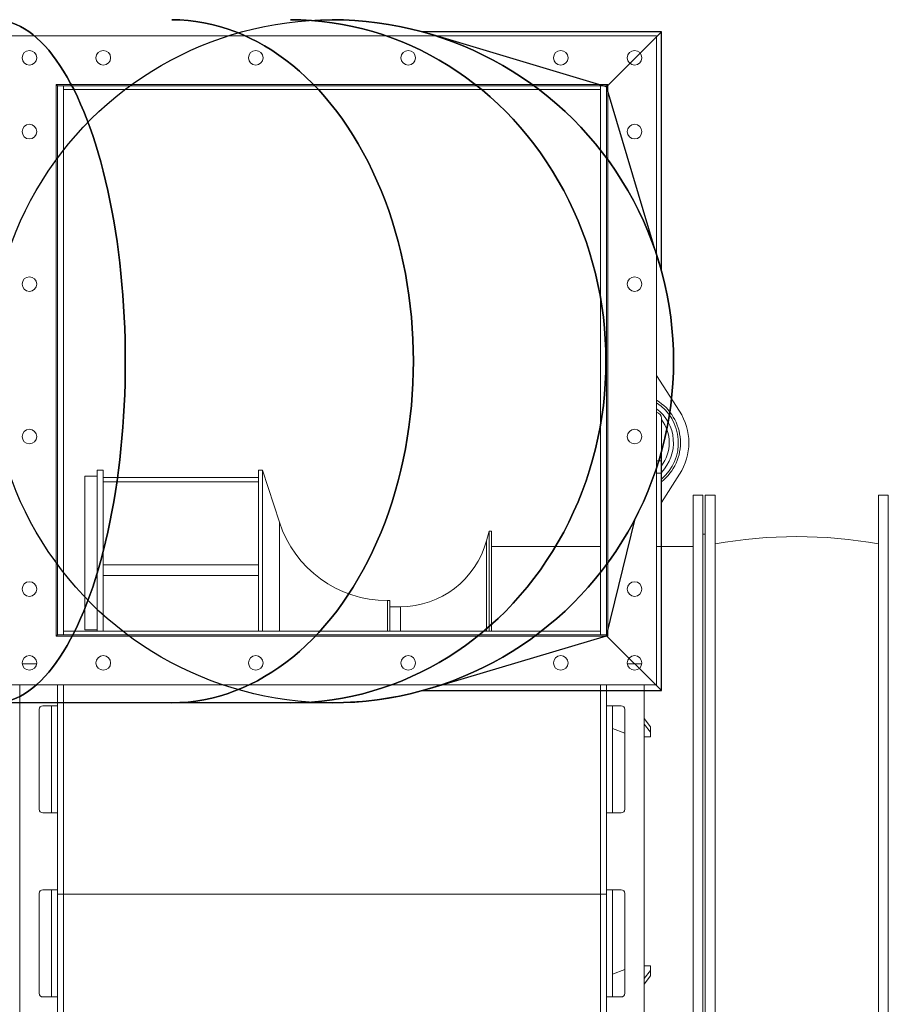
# Model space of a CAD drawing. Header units: millimetres. Extents: x -374129 to 1163271, y -112652 to 695637.
# Tile 30 of 230: x 786 to 1498, y -32615 to -31808. Entities that reach past the tile are written whole.
import ezdxf

# ---------------------------------------------------------------- set-up
doc = ezdxf.new("R2010")
doc.units = ezdxf.units.MM
doc.layers.add('KRT_technologia', color=30, linetype='Continuous')

# ---------------------------------------------------------------- blocks, each defined once
blk = doc.blocks.new('sys napowietrzania')
at = {"layer": 'KRT_technologia', "lineweight": 13}
for p, q in [((2327.9, 266.74, -3070), (1795.9, 266.74, -3070)), ((2327.9, 266.74, -3070), (2327.9, -265.26, -3070)), ((1835.9, 226.74, -3070), (1836.83, 225.81, -3070)), ((1835.9, 226.74, -3070), (2287.9, 226.74, -3070)), ((1835.9, -225.26, -3070), (1835.9, 226.74, -3070)), ((2287.9, 226.74, -3070), (2286.97, 225.81, -3070)), ((2287.9, -225.26, -3070), (2287.9, 226.74, -3070)), ((2286.97, 225.81, -3070), (1836.83, 225.81, -3070)), ((1836.83, -224.34, -3070), (1836.83, 225.81, -3070)), ((1836.9, -224.34, -3070), (1836.9, 225.81, -3070)), ((1841.9, -224.34, -3070), (1841.9, 225.81, -3070)), ((2281.9, 225.74, -3070), (1841.9, 225.74, -3070)), ((2281.9, 222.74, -3070), (1841.9, 222.74, -3070)), ((2281.9, -224.34, -3070), (2281.9, 225.81, -3070)), ((2286.9, -224.34, -3070), (2286.9, 225.81, -3070)), ((2286.97, -224.34, -3070), (2286.97, 225.81, -3070)), ((1836.9, 179.39, -3070), (1836.83, 179.39, -3070)), ((2286.9, 179.39, -3070), (2286.97, 179.39, -3070)), ((1836.9, 177.48, -3070), (1836.83, 177.48, -3070)), ((2286.97, 177.48, -3070), (2286.9, 177.48, -3070)), ((1836.83, 134.28, -3070), (1836.9, 134.28, -3070)), ((2286.9, 134.28, -3070), (2286.97, 134.28, -3070)), ((1836.9, 93.01, -3070), (1836.83, 93.01, -3070)), ((1836.9, 91.09, -3070), (1836.83, 91.09, -3070)), ((2286.9, 93.01, -3070), (2286.97, 93.01, -3070)), ((2286.97, 91.09, -3070), (2286.9, 91.09, -3070)), ((1836.83, 47.9, -3070), (1836.9, 47.9, -3070)), ((2286.9, 47.9, -3070), (2286.97, 47.9, -3070)), ((1836.9, 6.62, -3070), (1836.83, 6.62, -3070)), ((1836.9, 4.71, -3070), (1836.83, 4.71, -3070)), ((2286.9, 6.62, -3070), (2286.97, 6.62, -3070)), ((2286.97, 4.71, -3070), (2286.9, 4.71, -3070)), ((2346.83, -41.04, -3070), (2327.9, -11.66, -3070)), ((1836.83, -29.31, -3070), (1836.9, -29.24, -3070)), ((2286.9, -29.24, -3070), (2286.97, -29.31, -3070)), ((1836.9, -37.52, -3070), (1836.83, -37.52, -3070)), ((2286.97, -37.52, -3070), (2286.9, -37.52, -3070)), ((1836.83, -40.45, -3070), (1836.9, -40.45, -3070)), ((2286.9, -40.45, -3070), (2286.97, -40.45, -3070)), ((2331.9, -151.76, -3070), (2331.9, -46.76, -3070)), ((1836.9, -59.8, -3070), (1836.83, -59.8, -3070)), ((1836.83, -63.33, -3070), (1836.9, -63.33, -3070)), ((2286.97, -59.8, -3070), (2286.9, -59.8, -3070)), ((2286.9, -63.33, -3070), (2286.97, -63.33, -3070)), ((2331.9, -81.76, -3070), (2327.9, -81.76, -3070)), ((1859.4, -94.26, -3070), (1869.4, -94.26, -3070)), ((1859.4, -220.26, -3070), (1859.4, -94.26, -3070)), ((1869.4, -221.26, -3070), (1869.4, -89.26, -3070)), ((1869.4, -89.26, -3070), (1874.4, -89.26, -3070)), ((1874.4, -89.26, -3070), (1874.4, -221.26, -3070)), ((1874.4, -95.33, -3070), (2001.77, -95.33, -3070)), ((2001.77, -221.26, -3070), (2001.77, -89.26, -3070)), ((2001.77, -89.26, -3070), (2004.93, -89.26, -3070)), ((2004.93, -89.26, -3070), (2004.93, -221.26, -3070)), ((2018.81, -132, -3070), (2004.93, -89.26, -3070)), ((2331.9, -91.76, -3070), (2327.9, -91.76, -3070)), ((2331.9, -115.66, -3070), (2346.83, -92.49, -3070)), ((1874.4, -98.9, -3070), (2001.77, -98.9, -3070)), ((2357.9, -109.76, -3070), (2357.9, -693.76, -3070)), ((2357.9, -109.76, -3070), (2365.9, -109.76, -3070)), ((2365.9, -693.76, -3070), (2365.9, -109.76, -3070)), ((2367.9, -109.76, -3070), (2367.9, -693.76, -3070)), ((2367.9, -109.76, -3070), (2375.9, -109.76, -3070)), ((2375.9, -693.76, -3070), (2375.9, -109.76, -3070)), ((2509.9, -693.76, -3070), (2509.9, -109.76, -3070)), ((2509.9, -109.76, -3070), (2517.9, -109.76, -3070)), ((2517.9, -109.76, -3070), (2517.9, -693.76, -3070)), ((1836.83, -121.93, -3070), (1836.9, -121.93, -3070)), ((2286.9, -121.93, -3070), (2286.97, -121.93, -3070)), ((2018.81, -221.26, -3070), (2018.81, -132, -3070)), ((2188.48, -147.16, -3070), (2190.6, -139.26, -3070)), ((2190.6, -221.26, -3070), (2190.6, -139.26, -3070)), ((2192.67, -139.26, -3070), (2190.6, -139.26, -3070)), ((2192.67, -139.26, -3070), (2192.67, -221.26, -3070)), ((2365.9, -141.76, -3070), (2367.9, -141.76, -3070)), ((2188.48, -147.16, -3070), (2188.48, -221.26, -3070)), ((2192.67, -151.76, -3070), (2281.9, -151.76, -3070)), ((2327.9, -151.76, -3070), (2357.9, -151.76, -3070)), ((1836.9, -166.48, -3070), (1836.83, -166.48, -3070)), ((1874.4, -166.99, -3070), (2001.77, -166.99, -3070)), ((2286.97, -166.48, -3070), (2286.9, -166.48, -3070)), ((1836.83, -170.02, -3070), (1836.9, -170.02, -3070)), ((1874.4, -175.52, -3070), (2001.77, -175.52, -3070)), ((2286.9, -170.02, -3070), (2286.97, -170.02, -3070)), ((2107.26, -221.26, -3070), (2107.26, -196.26, -3070)), ((2109.4, -196.26, -3070), (2107.26, -196.26, -3070)), ((2109.4, -221.26, -3070), (2109.4, -196.26, -3070)), ((2109.4, -201.26, -3070), (2117.97, -201.26, -3070)), ((2117.97, -201.26, -3070), (2117.97, -221.26, -3070)), ((1835.9, -225.26, -3070), (1836.83, -224.34, -3070)), ((1835.9, -225.26, -3070), (2287.9, -225.26, -3070)), ((2286.97, -224.34, -3070), (1836.83, -224.34, -3070)), ((2281.9, -221.26, -3070), (1841.9, -221.26, -3070)), ((2281.9, -224.26, -3070), (1841.9, -224.26, -3070)), ((1869.4, -220.26, -3070), (1859.4, -220.26, -3070)), ((2287.9, -225.26, -3070), (2286.97, -224.34, -3070)), ((1819.86, -247.96, -3070), (1807.94, -247.96, -3070)), ((2315.86, -247.96, -3070), (2303.94, -247.96, -3070)), ((2327.9, -265.26, -3070), (1795.9, -265.26, -3070)), ((1805.9, -766, -3070), (1805.9, -265.26, -3070)), ((1836.9, -265.26, -3070), (1836.9, -875.95, -3070)), ((1841.9, -875.95, -3070), (1841.9, -265.26, -3070)), ((2281.9, -265.26, -3070), (2281.9, -875.95, -3070)), ((2286.9, -875.95, -3070), (2286.9, -265.26, -3070)), ((2317.9, -265.26, -3070), (2317.9, -766, -3070)), ((1824.9, -282.39, -3070), (1836.9, -282.39, -3070)), ((1831.9, -282.39, -3070), (1831.9, -370.26, -3070)), ((2286.9, -282.39, -3070), (2298.9, -282.39, -3070)), ((2291.9, -370.26, -3070), (2291.9, -282.39, -3070)), ((1821.9, -367.26, -3070), (1821.9, -285.39, -3070)), ((2301.9, -285.39, -3070), (2301.9, -367.26, -3070)), ((2322.9, -299.57, -3070), (2317.9, -292.92, -3070)), ((2317.9, -297.54, -3070), (2322.9, -304.19, -3070)), ((2291.9, -301.13, -3070), (2301.9, -304.96, -3070)), ((2322.9, -299.57, -3070), (2322.9, -308.02, -3070)), ((2322.9, -308.02, -3070), (2317.9, -308.02, -3070)), ((1836.9, -370.26, -3070), (1824.9, -370.26, -3070)), ((2298.9, -370.26, -3070), (2286.9, -370.26, -3070)), ((1824.9, -433.26, -3070), (1836.9, -433.26, -3070)), ((1831.9, -433.26, -3070), (1831.9, -521.14, -3070)), ((2286.9, -433.26, -3070), (2298.9, -433.26, -3070)), ((2291.9, -521.14, -3070), (2291.9, -433.26, -3070)), ((1821.9, -518.14, -3070), (1821.9, -436.26, -3070)), ((1841.9, -436.78, -3070), (1836.9, -436.78, -3070)), ((2281.9, -436.8, -3070), (1841.9, -436.8, -3070)), ((2286.9, -436.78, -3070), (2281.9, -436.78, -3070)), ((2301.9, -436.26, -3070), (2301.9, -518.14, -3070)), ((2301.9, -498.57, -3070), (2291.9, -502.4, -3070)), ((2317.9, -495.51, -3070), (2322.9, -495.51, -3070)), ((2322.9, -499.33, -3070), (2317.9, -505.99, -3070)), ((2322.9, -495.51, -3070), (2322.9, -503.95, -3070)), ((2317.9, -510.61, -3070), (2322.9, -503.95, -3070)), ((1836.9, -521.14, -3070), (1824.9, -521.14, -3070)), ((2298.9, -521.14, -3070), (2286.9, -521.14, -3070))]:
    blk.add_line(p, q, dxfattribs=at)
at = {"layer": 'KRT_technologia', "linetype": 'Continuous', "lineweight": -2, "extrusion": (6.12323e-17, -1, -1.83697e-16)}
for p, q in [((2331.9, 270, -1420), (2136.06, 270, -1420)), ((2331.9, 74.17, -1420), (2331.9, 270, -1420)), ((2331.9, -270, -1420), (2331.9, -74.16, -1420)), ((2136.06, -270, -1420), (2331.9, -270, -1420))]:
    blk.add_line(p, q, dxfattribs=at)
at = {"layer": 'KRT_technologia', "linetype": 'ByBlock', "lineweight": -2, "extrusion": (6.12323e-17, -1, -1.83697e-16)}
for p, q in [((2286.9, 225, -1420), (2142.07, 268.28, -1420)), ((2331.9, 270, -1420), (2286.9, 225, -1420)), ((2330.18, 80.17, -1420), (2286.9, 225, -1420)), ((2142.07, -268.28, -1420), (2286.9, -225, -1420)), ((2331.9, -270, -1420), (2286.9, -225, -1420))]:
    blk.add_line(p, q, dxfattribs=at)
at = {"layer": 'KRT_technologia', "linetype": 'Continuous', "lineweight": -3, "extrusion": (6.12323e-17, -1, -1.83697e-16)}
blk.add_line((2286.9, -225, -1420), (2310.32, -129.17, -1420), dxfattribs=at)
at = {"layer": 'KRT_technologia', "linetype": 'ByBlock', "lineweight": -2, "extrusion": (0, -1, -1.83697e-16)}
blk.add_line((2061.9, -280), (1613.9, -280), dxfattribs=at)
at = {"layer": 'KRT_technologia', "lineweight": 13}
for centre in [(1813.9, 248.74, -3070), (1874.4, 248.74, -3070), (1999.4, 248.74, -3070), (2124.4, 248.74, -3070), (2249.4, 248.74, -3070), (2309.9, 248.74, -3070), (1813.9, 188.24, -3070), (2309.9, 188.24, -3070), (1813.9, 63.24, -3070), (2309.9, 63.24, -3070), (1813.9, -61.76, -3070), (2309.9, -61.76, -3070), (1813.9, -186.76, -3070), (2309.9, -186.76, -3070), (1813.9, -247.26, -3070), (1874.4, -247.26, -3070), (1999.4, -247.26, -3070), (2124.4, -247.26, -3070), (2249.4, -247.26, -3070), (2309.9, -247.26, -3070)]:
    blk.add_circle(centre, 6, dxfattribs=at)
for centre, radius, start, end in [((2306.9, -66.76, -3070), 40.65, 119.35299, 119.4687), ((2306.9, -66.76, -3070), 40.65, 307.9472, 58.89919), ((2306.9, -66.76, -3070), 38.92, 120.79728, 120.91993), ((2306.9, -66.76, -3070), 38.92, 309.9635, 57.34824), ((2306.9, -66.76, -3070), 34.88, 315.78421, 52.9836), ((2326.9, -46.76, -3070), 5, 0, 78.46304), ((2306.9, -66.76, -3070), 31.42, 322.72569, 37.27431), ((2306.9, -66.76, -3070), 47.5, 327.20283, 32.79717), ((2107.26, -103.26, -3070), 93, 198, 270), ((2442.9, -520.85, -3070), 377.08, 79.76537, 100.23463), ((2117.97, -128.26, -3070), 73, 270, 345), ((1824.9, -285.39, -3070), 3, 90, 180), ((2298.9, -285.39, -3070), 3, 0, 90), ((1824.9, -367.26, -3070), 3, 180, 270), ((2298.9, -367.26, -3070), 3, 270, 0), ((1824.9, -436.26, -3070), 3, 90, 180), ((2298.9, -436.26, -3070), 3, 0, 90), ((1824.9, -518.14, -3070), 3, 180, 270), ((2298.9, -518.14, -3070), 3, 270, 0)]:
    blk.add_arc(centre, radius, start, end, dxfattribs=at)
at = {"layer": 'KRT_technologia', "linetype": 'Continuous', "lineweight": -3, "extrusion": (-2.83277e-16, -6.29012e-33, -1)}
for major_axis in [(0, -280), (0, 280)]:
    blk.add_ellipse((2061.9, 0, -767), major_axis=major_axis, ratio=1, start_param=0, end_param=3.141593, dxfattribs=at)
at = {"layer": 'KRT_technologia', "linetype": 'Continuous', "lineweight": -3}
for centre, ratio in [((1785.34, 0), 0.382683), ((1930.68, 0), 0.707107), ((2027.8, 0), 0.92388)]:
    blk.add_ellipse(centre, major_axis=(0, -280), ratio=ratio, start_param=0, end_param=3.141593, dxfattribs=at)
at = {"layer": 'KRT_technologia', "linetype": 'Continuous', "lineweight": -3, "extrusion": (7.12716e-33, 2.46519e-32, -1)}
blk.add_ellipse((1785.34, 0), major_axis=(0, 280), ratio=0.382683, start_param=0, end_param=3.141593, dxfattribs=at)
at = {"layer": 'KRT_technologia', "linetype": 'Continuous', "lineweight": -3, "extrusion": (-1.55592e-32, 2.46519e-32, -1)}
blk.add_ellipse((1930.68, 0), major_axis=(0, 280), ratio=0.707107, start_param=0, end_param=3.141593, dxfattribs=at)
at = {"layer": 'KRT_technologia', "linetype": 'Continuous', "lineweight": -3, "extrusion": (9.09269e-33, 2.46519e-32, -1)}
blk.add_ellipse((2027.8, 0), major_axis=(0, 280), ratio=0.92388, start_param=0, end_param=3.141593, dxfattribs=at)
at = {"layer": 'KRT_technologia', "linetype": 'Continuous', "lineweight": -2}
for centre in [(2061.9, 0), (2061.9, 0, -767)]:
    blk.add_ellipse(centre, major_axis=(0, -280), ratio=1, start_param=0, end_param=3.141593, dxfattribs=at)
at = {"layer": 'KRT_technologia', "linetype": 'Continuous', "lineweight": -3, "extrusion": (-2.09724e-16, -6.26246e-17, -1)}
blk.add_ellipse((2061.9, 0, -1420), major_axis=(80.11, -268.29), ratio=1, start_param=0, end_param=0.290176, dxfattribs=at)

msp = doc.modelspace()

# ---------------------------------------------------------------- block references
msp.add_blockref('sys napowietrzania', (-1019.98, -32087.66, 3070))

doc.saveas('drawing.dxf')
